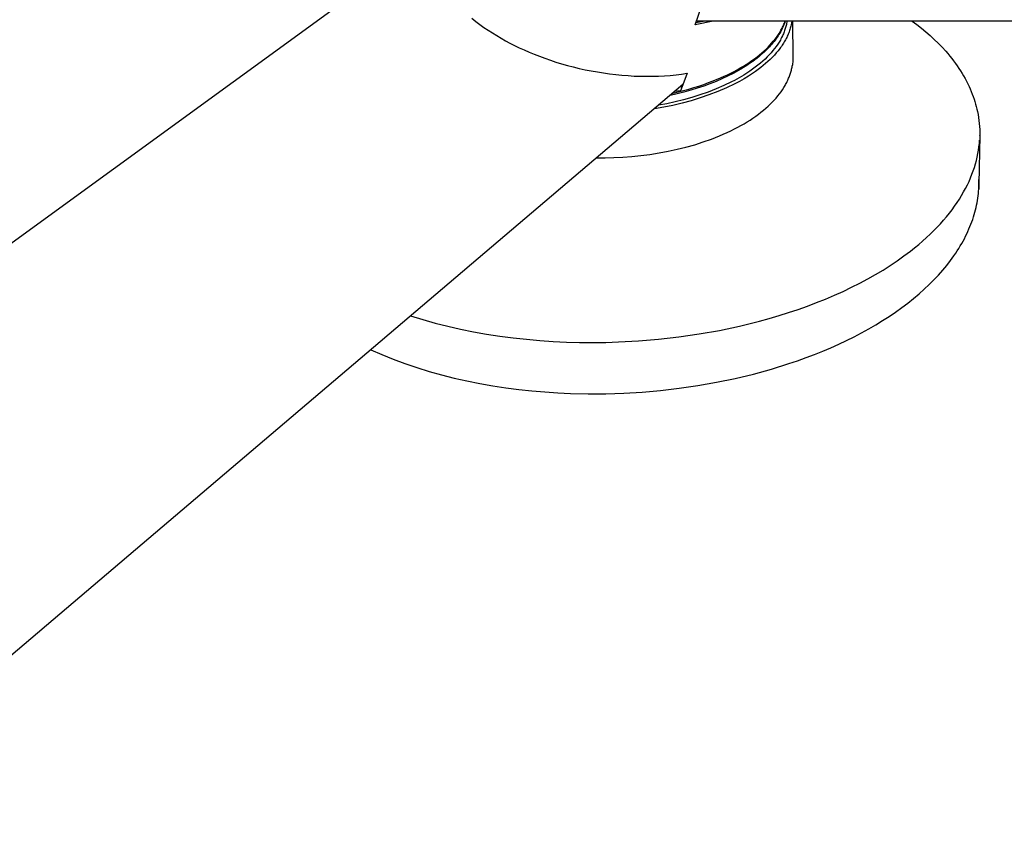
# Model space of a CAD drawing. Header units: millimetres. Extents: x 3041 to 5134, y -14138 to -12727.
# Tile 17 of 24: x 4468 to 4809, y -13388 to -13106. Entities that reach past the tile are written whole.
import ezdxf

# ---------------------------------------------------------------- set-up
doc = ezdxf.new("R2010")
doc.units = ezdxf.units.MM
doc.layers.add('Make2D$Visible$Curvas', color=7, linetype='Continuous')

msp = doc.modelspace()

# ---------------------------------------------------------------- linework, layer by layer
at = {"layer": 'Make2D$Visible$Curvas', "color": 7, "lineweight": -3, "true_color": 0xffffff}
for p, q in [((4286.38, -13313.19), (4608.67, -13078.89)), ((4701.74, -13107.72), (4703.98, -13101.41)), ((4624.54, -13105.45), (4625.89, -13106.52)), ((4625.89, -13106.52), (4627.29, -13107.57)), ((4627.29, -13107.57), (4628.71, -13108.58)), ((4628.71, -13108.58), (4630.16, -13109.57)), ((4707.94, -13106.41), (4701.74, -13107.72)), ((4702.04, -13106.93), (4704.56, -13106.41)), ((5133.89, -13106.41), (4702.23, -13106.41)), ((4703.28, -13106.41), (4702.41, -13106.86)), ((4703.07, -13106.73), (4703.42, -13106.41)), ((4703.62, -13106.41), (4703.35, -13106.67)), ((4731.86, -13109), (4731.6, -13109.51)), ((4731.61, -13109.25), (4731.79, -13108.89)), ((4731.79, -13108.89), (4731.97, -13108.54)), ((4732.1, -13108.48), (4731.86, -13109)), ((4731.97, -13108.54), (4732.14, -13108.19)), ((4732.33, -13107.97), (4732.1, -13108.48)), ((4732.14, -13108.19), (4732.3, -13107.83)), ((4732.3, -13107.83), (4732.45, -13107.48)), ((4732.55, -13107.45), (4732.33, -13107.97)), ((4732.45, -13107.48), (4732.6, -13107.12)), ((4732.74, -13106.93), (4732.55, -13107.45)), ((4732.6, -13107.12), (4732.74, -13106.77)), ((4732.92, -13106.41), (4732.74, -13106.93)), ((4732.74, -13106.77), (4732.87, -13106.41)), ((4630.16, -13109.57), (4631.63, -13110.52)), ((4631.63, -13110.52), (4633.13, -13111.45)), ((4633.13, -13111.45), (4634.65, -13112.34)), ((4634.65, -13112.34), (4636.18, -13113.19)), ((4729.32, -13112.72), (4729.84, -13112.04)), ((4729.75, -13112.48), (4729.4, -13112.95)), ((4730.09, -13111.99), (4729.75, -13112.48)), ((4729.84, -13112.04), (4730.33, -13111.34)), ((4730.42, -13111.51), (4730.09, -13111.99)), ((4730.33, -13111.34), (4730.79, -13110.65)), ((4730.73, -13111.02), (4730.42, -13111.51)), ((4731.03, -13110.53), (4730.73, -13111.02)), ((4730.79, -13110.65), (4731.21, -13109.95)), ((4731.32, -13110.02), (4731.03, -13110.53)), ((4731.21, -13109.95), (4731.41, -13109.6)), ((4731.6, -13109.51), (4731.32, -13110.02)), ((4731.41, -13109.6), (4731.61, -13109.25)), ((4636.18, -13113.19), (4637.72, -13114.02)), ((4637.72, -13114.02), (4639.31, -13114.82)), ((4639.31, -13114.82), (4640.95, -13115.62)), ((4640.95, -13115.62), (4642.64, -13116.39)), ((4726.27, -13116.08), (4726.94, -13115.42)), ((4726.98, -13115.77), (4726.52, -13116.23)), ((4726.94, -13115.42), (4727.58, -13114.76)), ((4727.41, -13115.31), (4726.98, -13115.77)), ((4727.84, -13114.84), (4727.41, -13115.31)), ((4727.58, -13114.76), (4728.19, -13114.09)), ((4728.25, -13114.38), (4727.84, -13114.84)), ((4728.19, -13114.09), (4728.77, -13113.41)), ((4728.65, -13113.91), (4728.25, -13114.38)), ((4729.03, -13113.43), (4728.65, -13113.91)), ((4728.77, -13113.41), (4729.32, -13112.72)), ((4729.4, -13112.95), (4729.03, -13113.43)), ((4642.64, -13116.39), (4644.37, -13117.14)), ((4644.37, -13117.14), (4646.14, -13117.88)), ((4646.14, -13117.88), (4647.95, -13118.59)), ((4647.95, -13118.59), (4649.81, -13119.27)), ((4649.81, -13119.27), (4651.7, -13119.93)), ((4722.28, -13119.42), (4723.17, -13118.75)), ((4723.17, -13119.19), (4722.43, -13119.76)), ((4723.17, -13118.75), (4724.02, -13118.07)), ((4723.89, -13118.61), (4723.17, -13119.19)), ((4724.58, -13118.02), (4723.89, -13118.61)), ((4724.02, -13118.07), (4724.84, -13117.38)), ((4725.58, -13117.13), (4724.58, -13118.02)), ((4724.84, -13117.38), (4725.57, -13116.74)), ((4725.57, -13116.74), (4726.27, -13116.08)), ((4726.06, -13116.68), (4725.58, -13117.13)), ((4726.52, -13116.23), (4726.06, -13116.68)), ((4651.7, -13119.93), (4653.63, -13120.56)), ((4653.63, -13120.56), (4655.6, -13121.16)), ((4655.6, -13121.16), (4657.59, -13121.72)), ((4657.59, -13121.72), (4659.62, -13122.25)), ((4659.62, -13122.25), (4661.66, -13122.75)), ((4716.3, -13123.22), (4717.37, -13122.62)), ((4717.37, -13122.62), (4718.41, -13122)), ((4718.42, -13122.49), (4717.56, -13123.01)), ((4718.41, -13122), (4719.43, -13121.37)), ((4719.27, -13121.96), (4718.42, -13122.49)), ((4720.09, -13121.43), (4719.27, -13121.96)), ((4719.43, -13121.37), (4720.41, -13120.73)), ((4720.89, -13120.88), (4720.09, -13121.43)), ((4720.41, -13120.73), (4721.36, -13120.08)), ((4721.67, -13120.33), (4720.89, -13120.88)), ((4721.36, -13120.08), (4722.28, -13119.42)), ((4722.43, -13119.76), (4721.67, -13120.33)), ((4661.66, -13122.75), (4663.74, -13123.21)), ((4663.74, -13123.21), (4665.83, -13123.63)), ((4665.83, -13123.63), (4667.94, -13124.01)), ((4667.94, -13124.01), (4670.05, -13124.35)), ((4670.05, -13124.35), (4672.18, -13124.65)), ((4672.18, -13124.65), (4674.32, -13124.9)), ((4674.32, -13124.9), (4676.45, -13125.11)), ((4676.45, -13125.11), (4678.59, -13125.28)), ((4678.59, -13125.28), (4680.71, -13125.4)), ((4680.71, -13125.4), (4682.83, -13125.47)), ((4682.83, -13125.47), (4684.94, -13125.5)), ((4684.94, -13125.5), (4687.02, -13125.49)), ((4687.02, -13125.49), (4689.09, -13125.43)), ((4689.09, -13125.43), (4691.13, -13125.32)), ((4691.13, -13125.32), (4693.15, -13125.17)), ((4693.15, -13125.17), (4695.13, -13124.97)), ((4695.13, -13124.97), (4697.08, -13124.73)), ((4697.08, -13124.73), (4698.99, -13124.45)), ((4698.99, -13124.45), (4697.83, -13127.48)), ((4708.02, -13127.08), (4710.52, -13126.05)), ((4710.52, -13126.05), (4711.73, -13125.51)), ((4712.97, -13125.47), (4711.01, -13126.38)), ((4711.73, -13125.51), (4712.91, -13124.96)), ((4712.91, -13124.96), (4714.07, -13124.39)), ((4714.86, -13124.52), (4712.97, -13125.47)), ((4714.07, -13124.39), (4715.2, -13123.81)), ((4716.68, -13123.52), (4714.86, -13124.52)), ((4715.2, -13123.81), (4716.3, -13123.22)), ((4717.56, -13123.01), (4716.68, -13123.52)), ((4697.5, -13128.36), (4392.02, -13387.93)), ((4696.52, -13129.18), (4697.22, -13129.08)), ((4697.22, -13129.08), (4696.67, -13130.55)), ((4697.83, -13127.48), (4697.22, -13129.08)), ((4697.57, -13128.15), (4697.57, -13128.15)), ((4697.83, -13127.48), (4697.83, -13127.48)), ((4699.51, -13129.92), (4701.28, -13129.41)), ((4701.28, -13129.41), (4703.02, -13128.86)), ((4704.72, -13128.87), (4702.5, -13129.62)), ((4703.02, -13128.86), (4704.72, -13128.3)), ((4704.72, -13128.3), (4706.39, -13127.7)), ((4706.88, -13128.09), (4704.72, -13128.87)), ((4706.39, -13127.7), (4708.02, -13127.08)), ((4708.98, -13127.26), (4706.88, -13128.09)), ((4711.01, -13126.38), (4708.98, -13127.26)), ((4695.51, -13131.56), (4693.08, -13132.12)), ((4694.04, -13131.3), (4695.89, -13130.87)), ((4696.67, -13130.55), (4694.64, -13130.79)), ((4697.89, -13130.96), (4695.51, -13131.56)), ((4695.89, -13130.87), (4697.71, -13130.41)), ((4697.71, -13130.41), (4699.51, -13129.92)), ((4700.22, -13130.31), (4697.89, -13130.96)), ((4702.5, -13129.62), (4700.22, -13130.31))]:
    msp.add_line(p, q, dxfattribs=at)
at = {"layer": 'Make2D$Visible$Curvas', "color": 254, "lineweight": -3, "true_color": 0xcad1ee}
for p, q in [((4732.92, -13109), (4732.81, -13109.35)), ((4733.03, -13108.64), (4732.92, -13109)), ((4733.13, -13108.28), (4733.03, -13108.64)), ((4733.22, -13107.92), (4733.13, -13108.28)), ((4733.3, -13107.56), (4733.22, -13107.92)), ((4733.37, -13107.2), (4733.3, -13107.56)), ((4733.44, -13106.84), (4733.37, -13107.2)), ((4733.51, -13106.41), (4733.44, -13106.84)), ((4734.65, -13108.91), (4734.53, -13109.3)), ((4734.76, -13108.51), (4734.65, -13108.91)), ((4734.86, -13108.12), (4734.76, -13108.51)), ((4734.96, -13107.72), (4734.86, -13108.12)), ((4735.04, -13107.33), (4734.96, -13107.72)), ((4735.11, -13106.93), (4735.04, -13107.33)), ((4735.19, -13106.41), (4735.11, -13106.93)), ((4735.39, -13106.41), (4735.53, -13118.96)), ((4776.78, -13106.41), (4778.41, -13107.63)), ((4778.41, -13107.63), (4779.99, -13108.88)), ((4779.99, -13108.88), (4781.52, -13110.15)), ((4731.64, -13112.12), (4731.4, -13112.58)), ((4731.95, -13111.5), (4731.64, -13112.12)), ((4732.11, -13111.14), (4731.95, -13111.5)), ((4732.27, -13110.78), (4732.11, -13111.14)), ((4732.41, -13110.43), (4732.27, -13110.78)), ((4732.55, -13110.07), (4732.41, -13110.43)), ((4732.68, -13109.71), (4732.55, -13110.07)), ((4732.81, -13109.35), (4732.68, -13109.71)), ((4733.22, -13112.45), (4733.01, -13112.84)), ((4733.41, -13112.06), (4733.22, -13112.45)), ((4733.6, -13111.67), (4733.41, -13112.06)), ((4733.78, -13111.28), (4733.6, -13111.67)), ((4733.95, -13110.88), (4733.78, -13111.28)), ((4734.11, -13110.49), (4733.95, -13110.88)), ((4734.26, -13110.09), (4734.11, -13110.49)), ((4734.4, -13109.7), (4734.26, -13110.09)), ((4734.53, -13109.3), (4734.4, -13109.7)), ((4781.52, -13110.15), (4783, -13111.44)), ((4783, -13111.44), (4784.42, -13112.76)), ((4729.23, -13115.89), (4728.64, -13116.63)), ((4729.78, -13115.15), (4729.23, -13115.89)), ((4730.29, -13114.42), (4729.78, -13115.15)), ((4730.53, -13114.05), (4730.29, -13114.42)), ((4730.76, -13113.68), (4730.53, -13114.05)), ((4730.98, -13113.32), (4730.76, -13113.68)), ((4731.2, -13112.95), (4730.98, -13113.32)), ((4731.3, -13115.55), (4731.02, -13115.93)), ((4731.4, -13112.58), (4731.2, -13112.95)), ((4731.57, -13115.16), (4731.3, -13115.55)), ((4731.83, -13114.78), (4731.57, -13115.16)), ((4732.09, -13114.39), (4731.83, -13114.78)), ((4732.33, -13114.01), (4732.09, -13114.39)), ((4732.57, -13113.62), (4732.33, -13114.01)), ((4732.79, -13113.23), (4732.57, -13113.62)), ((4733.01, -13112.84), (4732.79, -13113.23)), ((4784.42, -13112.76), (4785.8, -13114.09)), ((4785.8, -13114.09), (4787.11, -13115.45)), ((4787.11, -13115.45), (4788.37, -13116.84)), ((4726.65, -13118.81), (4725.9, -13119.54)), ((4727.36, -13118.08), (4726.65, -13118.81)), ((4728.02, -13117.36), (4727.36, -13118.08)), ((4728.44, -13118.93), (4727.7, -13119.66)), ((4728.64, -13116.63), (4728.02, -13117.36)), ((4729.14, -13118.19), (4728.44, -13118.93)), ((4729.8, -13117.44), (4729.14, -13118.19)), ((4730.43, -13116.69), (4729.8, -13117.44)), ((4731.02, -13115.93), (4730.43, -13116.69)), ((4735.53, -13118.96), (4735.53, -13119.5)), ((4788.37, -13116.84), (4789.09, -13117.66)), ((4789.09, -13117.66), (4789.78, -13118.49)), ((4789.78, -13118.49), (4790.45, -13119.33)), ((4722.54, -13122.37), (4721.6, -13123.06)), ((4723.44, -13121.67), (4722.54, -13122.37)), ((4724.3, -13120.96), (4723.44, -13121.67)), ((4724.41, -13122.51), (4723.5, -13123.2)), ((4725.12, -13120.25), (4724.3, -13120.96)), ((4725.28, -13121.81), (4724.41, -13122.51)), ((4725.9, -13119.54), (4725.12, -13120.25)), ((4726.12, -13121.11), (4725.28, -13121.81)), ((4726.93, -13120.39), (4726.12, -13121.11)), ((4727.7, -13119.66), (4726.93, -13120.39)), ((4735.1, -13123.02), (4735.17, -13122.67)), ((4735.17, -13122.67), (4735.24, -13122.33)), ((4735.24, -13122.33), (4735.3, -13121.99)), ((4735.3, -13121.99), (4735.35, -13121.64)), ((4735.42, -13121.11), (4735.35, -13121.64)), ((4735.48, -13120.58), (4735.42, -13121.11)), ((4735.51, -13120.04), (4735.48, -13120.58)), ((4735.53, -13119.5), (4735.51, -13120.04)), ((4790.45, -13119.33), (4791.11, -13120.18)), ((4791.11, -13120.18), (4791.74, -13121.03)), ((4791.74, -13121.03), (4792.35, -13121.89)), ((4792.35, -13121.89), (4792.94, -13122.75)), ((4716.94, -13126.04), (4715.37, -13126.9)), ((4718.57, -13125.07), (4716.94, -13126.04)), ((4719.62, -13124.41), (4718.57, -13125.07)), ((4720.15, -13125.47), (4718.66, -13126.37)), ((4720.63, -13123.74), (4719.62, -13124.41)), ((4721.58, -13124.55), (4720.15, -13125.47)), ((4721.6, -13123.06), (4720.63, -13123.74)), ((4722.56, -13123.88), (4721.58, -13124.55)), ((4723.5, -13123.2), (4722.56, -13123.88)), ((4734.08, -13126.18), (4734.22, -13125.83)), ((4734.22, -13125.83), (4734.36, -13125.47)), ((4734.36, -13125.47), (4734.49, -13125.12)), ((4734.49, -13125.12), (4734.61, -13124.76)), ((4734.61, -13124.76), (4734.72, -13124.41)), ((4734.72, -13124.41), (4734.83, -13124.06)), ((4734.83, -13124.06), (4734.92, -13123.71)), ((4734.92, -13123.71), (4735.01, -13123.36)), ((4735.01, -13123.36), (4735.1, -13123.02)), ((4792.94, -13122.75), (4793.5, -13123.62)), ((4793.5, -13123.62), (4794.05, -13124.5)), ((4794.05, -13124.5), (4794.57, -13125.38)), ((4794.57, -13125.38), (4795.07, -13126.27)), ((4711.67, -13128.69), (4708.96, -13129.86)), ((4712.55, -13129.47), (4709.56, -13130.75)), ((4714.35, -13127.44), (4711.67, -13128.69)), ((4715.49, -13128.1), (4712.55, -13129.47)), ((4715.37, -13126.9), (4714.35, -13127.44)), ((4717.1, -13127.25), (4715.49, -13128.1)), ((4718.66, -13126.37), (4717.1, -13127.25)), ((4731.94, -13130.13), (4732.41, -13129.41)), ((4732.41, -13129.41), (4732.84, -13128.69)), ((4732.84, -13128.69), (4733.04, -13128.33)), ((4733.04, -13128.33), (4733.24, -13127.97)), ((4733.24, -13127.97), (4733.42, -13127.61)), ((4733.42, -13127.61), (4733.6, -13127.25)), ((4733.6, -13127.25), (4733.77, -13126.89)), ((4733.77, -13126.89), (4733.93, -13126.54)), ((4733.93, -13126.54), (4734.08, -13126.18)), ((4795.07, -13126.27), (4795.55, -13127.16)), ((4795.55, -13127.16), (4796, -13128.06)), ((4796, -13128.06), (4796.44, -13128.97)), ((4796.44, -13128.97), (4796.85, -13129.88)), ((4700.6, -13132.83), (4697.76, -13133.64)), ((4703.42, -13131.93), (4700.6, -13132.83)), ((4706.2, -13130.94), (4703.42, -13131.93)), ((4706.53, -13131.92), (4703.46, -13132.98)), ((4708.96, -13129.86), (4706.2, -13130.94)), ((4709.56, -13130.75), (4706.53, -13131.92)), ((4729.74, -13133.02), (4730.34, -13132.3)), ((4730.34, -13132.3), (4730.91, -13131.58)), ((4730.91, -13131.58), (4731.44, -13130.86)), ((4731.44, -13130.86), (4731.94, -13130.13)), ((4796.85, -13129.88), (4797.23, -13130.79)), ((4797.23, -13130.79), (4797.57, -13131.65)), ((4797.57, -13131.65), (4797.89, -13132.5)), ((4797.89, -13132.5), (4798.19, -13133.36)), ((4690.89, -13136.17), (4687.68, -13136.7)), ((4692, -13134.98), (4689.09, -13135.5)), ((4694.07, -13135.54), (4690.89, -13136.17)), ((4694.89, -13134.36), (4692, -13134.98)), ((4697.23, -13134.79), (4694.07, -13135.54)), ((4697.76, -13133.64), (4694.89, -13134.36)), ((4700.36, -13133.94), (4697.23, -13134.79)), ((4703.46, -13132.98), (4700.36, -13133.94)), ((4726.18, -13136.57), (4726.96, -13135.87)), ((4726.96, -13135.87), (4727.71, -13135.16)), ((4727.71, -13135.16), (4728.42, -13134.45)), ((4728.42, -13134.45), (4729.09, -13133.74)), ((4729.09, -13133.74), (4729.74, -13133.02)), ((4798.19, -13133.36), (4798.46, -13134.22)), ((4798.46, -13134.22), (4798.72, -13135.09)), ((4798.72, -13135.09), (4798.95, -13135.96)), ((4798.95, -13135.96), (4799.17, -13136.84)), ((4721.74, -13139.97), (4722.69, -13139.3)), ((4722.69, -13139.3), (4723.62, -13138.63)), ((4723.62, -13138.63), (4724.5, -13137.95)), ((4724.5, -13137.95), (4725.36, -13137.26)), ((4725.36, -13137.26), (4726.18, -13136.57)), ((4799.17, -13136.84), (4799.36, -13137.71)), ((4799.36, -13137.71), (4799.56, -13138.74)), ((4799.56, -13138.74), (4799.73, -13139.76)), ((4715.34, -13143.72), (4716.48, -13143.13)), ((4716.48, -13143.13), (4717.59, -13142.52)), ((4717.59, -13142.52), (4718.68, -13141.9)), ((4718.68, -13141.9), (4719.73, -13141.26)), ((4719.73, -13141.26), (4720.75, -13140.62)), ((4720.75, -13140.62), (4721.74, -13139.97)), ((4799.73, -13139.76), (4799.87, -13140.8)), ((4799.87, -13140.8), (4799.99, -13141.83)), ((4799.99, -13141.83), (4800.07, -13142.87)), ((4800.07, -13142.87), (4800.13, -13143.91)), ((4708.78, -13146.67), (4710.15, -13146.11)), ((4710.15, -13146.11), (4711.49, -13145.54)), ((4711.49, -13145.54), (4712.8, -13144.95)), ((4712.8, -13144.95), (4714.08, -13144.35)), ((4714.08, -13144.35), (4715.34, -13143.72)), ((4800.15, -13146), (4799.85, -13162.85)), ((4800.13, -13143.91), (4800.15, -13144.95)), ((4800.15, -13144.95), (4800.15, -13146)), ((4800.15, -13146), (4800.15, -13145.89)), ((4800.15, -13146), (4800.15, -13145.91)), ((4698.58, -13149.99), (4701.59, -13149.14)), ((4701.59, -13149.14), (4704.53, -13148.21)), ((4704.53, -13148.21), (4707.38, -13147.2)), ((4707.38, -13147.2), (4708.78, -13146.67)), ((4799.71, -13151.06), (4799.87, -13149.9)), ((4799.87, -13149.9), (4800, -13148.75)), ((4800, -13148.75), (4800.08, -13147.6)), ((4676.75, -13153.46), (4679.86, -13153.23)), ((4679.86, -13153.23), (4682.99, -13152.91)), ((4682.99, -13152.91), (4686.13, -13152.5)), ((4686.13, -13152.5), (4689.28, -13152)), ((4689.28, -13152), (4692.41, -13151.42)), ((4692.41, -13151.42), (4695.52, -13150.75)), ((4695.52, -13150.75), (4698.58, -13149.99)), ((4799.27, -13153.41), (4799.51, -13152.23)), ((4799.51, -13152.23), (4799.71, -13151.06)), ((4667.68, -13153.69), (4670.65, -13153.69)), ((4670.65, -13153.69), (4673.68, -13153.62)), ((4673.68, -13153.62), (4676.75, -13153.46)), ((4798.31, -13156.98), (4798.67, -13155.78)), ((4798.67, -13155.78), (4798.99, -13154.59)), ((4798.99, -13154.59), (4799.27, -13153.41)), ((4796.97, -13160.6), (4797.46, -13159.39)), ((4797.46, -13159.39), (4797.91, -13158.18)), ((4797.91, -13158.18), (4798.31, -13156.98)), ((4795.25, -13164.26), (4795.87, -13163.04)), ((4795.87, -13163.04), (4796.44, -13161.82)), ((4796.44, -13161.82), (4796.97, -13160.6)), ((4799.84, -13161.23), (4799.78, -13164.48)), ((4799.78, -13164.48), (4799.85, -13162.85)), ((4799.85, -13162.85), (4799.84, -13161.23)), ((4793.12, -13167.94), (4793.87, -13166.71)), ((4793.87, -13166.71), (4794.58, -13165.49)), ((4794.58, -13165.49), (4795.25, -13164.26)), ((4799.46, -13167.64), (4799.57, -13166.84)), ((4799.57, -13166.84), (4799.66, -13166.05)), ((4799.66, -13166.05), (4799.73, -13165.26)), ((4799.73, -13165.26), (4799.78, -13164.48)), ((4791.46, -13170.39), (4792.31, -13169.17)), ((4792.31, -13169.17), (4793.12, -13167.94)), ((4798.86, -13170.86), (4799.04, -13170.05)), ((4799.04, -13170.05), (4799.2, -13169.24)), ((4799.2, -13169.24), (4799.34, -13168.44)), ((4799.34, -13168.44), (4799.46, -13167.64)), ((4788.64, -13174.06), (4789.63, -13172.84)), ((4789.63, -13172.84), (4790.57, -13171.62)), ((4790.57, -13171.62), (4791.46, -13170.39)), ((4797.97, -13174.14), (4798.22, -13173.31)), ((4798.22, -13173.31), (4798.45, -13172.49)), ((4798.45, -13172.49), (4798.67, -13171.68)), ((4798.67, -13171.68), (4798.86, -13170.86)), ((4785.39, -13177.7), (4786.52, -13176.49)), ((4786.52, -13176.49), (4787.6, -13175.28)), ((4787.6, -13175.28), (4788.64, -13174.06)), ((4796.77, -13177.45), (4797.1, -13176.62)), ((4797.1, -13176.62), (4797.41, -13175.79)), ((4797.41, -13175.79), (4797.7, -13174.96)), ((4797.7, -13174.96), (4797.97, -13174.14)), ((4781.72, -13181.28), (4782.99, -13180.1)), ((4782.99, -13180.1), (4784.21, -13178.9)), ((4784.21, -13178.9), (4785.39, -13177.7)), ((4795.26, -13180.8), (4795.67, -13179.96)), ((4795.67, -13179.96), (4796.05, -13179.12)), ((4796.05, -13179.12), (4796.42, -13178.29)), ((4796.42, -13178.29), (4796.77, -13177.45)), ((4777.63, -13184.8), (4779.04, -13183.63)), ((4779.04, -13183.63), (4780.4, -13182.46)), ((4780.4, -13182.46), (4781.72, -13181.28)), ((4793.42, -13184.16), (4793.91, -13183.32)), ((4793.91, -13183.32), (4794.38, -13182.48)), ((4794.38, -13182.48), (4794.83, -13181.64)), ((4794.83, -13181.64), (4795.26, -13180.8)), ((4773.95, -13187.62), (4776.18, -13185.95)), ((4776.18, -13185.95), (4777.63, -13184.8)), ((4791.24, -13187.53), (4791.82, -13186.69)), ((4791.82, -13186.69), (4792.37, -13185.85)), ((4792.37, -13185.85), (4792.91, -13185.01)), ((4792.91, -13185.01), (4793.42, -13184.16)), ((4769.21, -13190.89), (4771.63, -13189.27)), ((4771.63, -13189.27), (4773.95, -13187.62)), ((4788.73, -13190.89), (4790.03, -13189.21)), ((4790.03, -13189.21), (4791.24, -13187.53)), ((4761.43, -13195.55), (4764.11, -13194.03)), ((4764.11, -13194.03), (4766.71, -13192.48)), ((4766.71, -13192.48), (4769.21, -13190.89)), ((4785.87, -13194.22), (4787.34, -13192.56)), ((4787.34, -13192.56), (4788.73, -13190.89)), ((4755.83, -13198.46), (4758.67, -13197.02)), ((4758.67, -13197.02), (4761.43, -13195.55)), ((4780.95, -13199.15), (4782.68, -13197.52)), ((4782.68, -13197.52), (4784.32, -13195.88)), ((4784.32, -13195.88), (4785.87, -13194.22)), ((4749.92, -13201.2), (4752.91, -13199.85)), ((4752.91, -13199.85), (4755.83, -13198.46)), ((4777.24, -13202.35), (4779.14, -13200.76)), ((4779.14, -13200.76), (4780.95, -13199.15)), ((4740.57, -13204.96), (4743.75, -13203.75)), ((4743.75, -13203.75), (4746.87, -13202.5)), ((4746.87, -13202.5), (4749.92, -13201.2)), ((4773.21, -13205.47), (4775.27, -13203.92)), ((4775.27, -13203.92), (4777.24, -13202.35)), ((4730.74, -13208.25), (4734.06, -13207.2)), ((4734.06, -13207.2), (4737.34, -13206.11)), ((4737.34, -13206.11), (4740.57, -13204.96)), ((4768.86, -13208.5), (4771.07, -13207)), ((4771.07, -13207), (4773.21, -13205.47)), ((4603.39, -13208.32), (4607.58, -13209.61)), ((4607.58, -13209.61), (4611.85, -13210.81)), ((4611.85, -13210.81), (4616.21, -13211.91)), ((4717.08, -13211.87), (4723.97, -13210.17)), ((4723.97, -13210.17), (4727.37, -13209.24)), ((4727.37, -13209.24), (4730.74, -13208.25)), ((4764.21, -13211.42), (4766.57, -13209.97)), ((4766.57, -13209.97), (4768.86, -13208.5)), ((4616.21, -13211.91), (4620.64, -13212.92)), ((4620.64, -13212.92), (4625.12, -13213.82)), ((4625.12, -13213.82), (4629.65, -13214.62)), ((4629.65, -13214.62), (4634.22, -13215.33)), ((4696.06, -13215.61), (4703.09, -13214.59)), ((4703.09, -13214.59), (4710.11, -13213.35)), ((4710.11, -13213.35), (4717.08, -13211.87)), ((4756.69, -13215.55), (4759.27, -13214.21)), ((4759.27, -13214.21), (4761.77, -13212.83)), ((4761.77, -13212.83), (4764.21, -13211.42)), ((4634.22, -13215.33), (4638.81, -13215.93)), ((4638.81, -13215.93), (4643.42, -13216.44)), ((4643.42, -13216.44), (4648.03, -13216.85)), ((4648.03, -13216.85), (4652.64, -13217.16)), ((4652.64, -13217.16), (4657.24, -13217.38)), ((4657.24, -13217.38), (4661.8, -13217.5)), ((4661.8, -13217.5), (4666.34, -13217.54)), ((4666.34, -13217.54), (4670.83, -13217.49)), ((4670.83, -13217.49), (4675.28, -13217.35)), ((4675.28, -13217.35), (4682.13, -13216.98)), ((4682.13, -13216.98), (4689.06, -13216.4)), ((4689.06, -13216.4), (4696.06, -13215.61)), ((4751.4, -13218.12), (4754.08, -13216.85)), ((4754.08, -13216.85), (4756.69, -13215.55)), ((4589.63, -13220.02), (4593.45, -13221.72)), ((4743.02, -13221.67), (4745.87, -13220.53)), ((4745.87, -13220.53), (4748.66, -13219.34)), ((4748.66, -13219.34), (4751.4, -13218.12)), ((4593.45, -13221.72), (4597.38, -13223.32)), ((4597.38, -13223.32), (4601.43, -13224.83)), ((4601.43, -13224.83), (4605.57, -13226.23)), ((4734.18, -13224.85), (4737.17, -13223.84)), ((4737.17, -13223.84), (4740.12, -13222.78)), ((4740.12, -13222.78), (4743.02, -13221.67)), ((4605.57, -13226.23), (4609.8, -13227.53)), ((4609.8, -13227.53), (4614.1, -13228.74)), ((4721.87, -13228.46), (4728.09, -13226.75)), ((4728.09, -13226.75), (4734.18, -13224.85)), ((4614.1, -13228.74), (4618.46, -13229.83)), ((4618.46, -13229.83), (4622.87, -13230.83)), ((4622.87, -13230.83), (4627.33, -13231.72)), ((4702.71, -13232.43), (4709.15, -13231.3)), ((4709.15, -13231.3), (4715.54, -13229.98)), ((4715.54, -13229.98), (4721.87, -13228.46)), ((4627.33, -13231.72), (4631.81, -13232.5)), ((4631.81, -13232.5), (4636.31, -13233.18)), ((4636.31, -13233.18), (4640.81, -13233.77)), ((4640.81, -13233.77), (4645.31, -13234.25)), ((4645.31, -13234.25), (4649.8, -13234.64)), ((4649.8, -13234.64), (4654.27, -13234.93)), ((4654.27, -13234.93), (4658.7, -13235.13)), ((4670.85, -13235.24), (4677.09, -13235.04)), ((4677.09, -13235.04), (4683.42, -13234.67)), ((4683.42, -13234.67), (4689.82, -13234.11)), ((4689.82, -13234.11), (4696.26, -13233.37)), ((4696.26, -13233.37), (4702.71, -13232.43)), ((4658.7, -13235.13), (4664.71, -13235.26)), ((4664.71, -13235.26), (4670.85, -13235.24))]:
    msp.add_line(p, q, dxfattribs=at)

doc.saveas('drawing.dxf')
